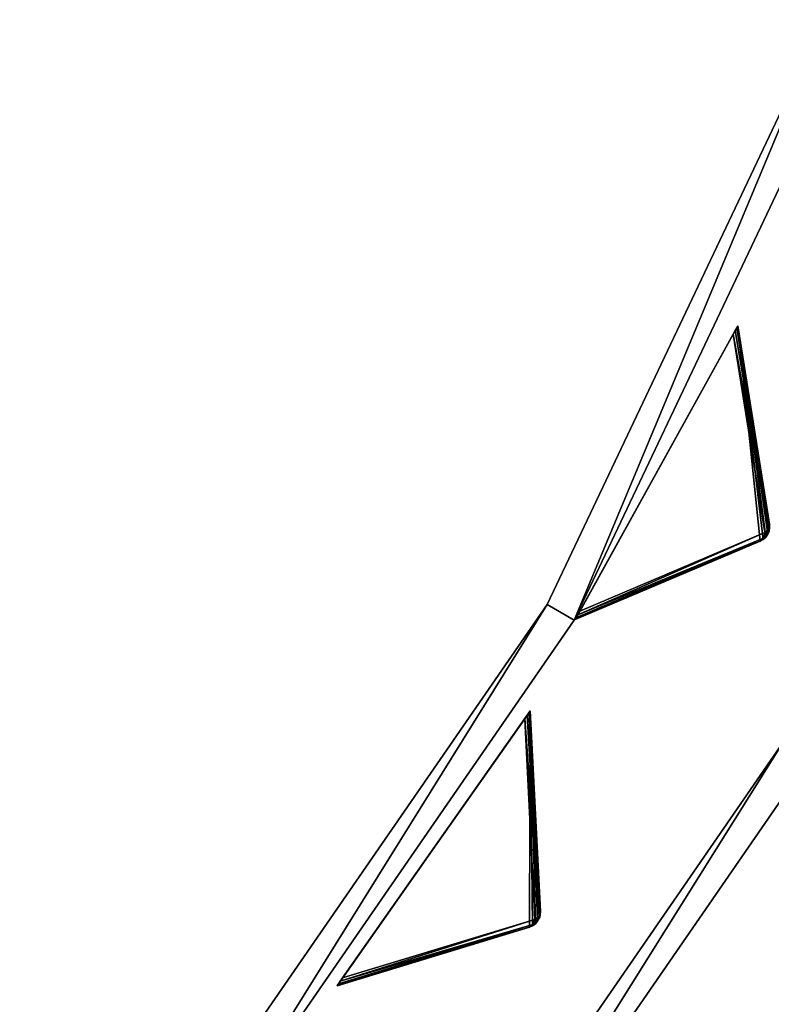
# Model space of a CAD drawing. Extents: x 1035 to 1594, y -280 to 280.
# Tile 154 of 256: x 1506 to 1555, y -156 to -93. Entities that reach past the tile are written whole.
import ezdxf

# ---------------------------------------------------------------- set-up
doc = ezdxf.new("R2010")
doc.units = 0
doc.header["$LTSCALE"] = 25.4
doc.layers.get('0').update_dxf_attribs({"color": 13, "linetype": 'CONTINUOUS'})

# ---------------------------------------------------------------- blocks, each defined once
blk = doc.blocks.new('GRUPUJ_3')
at = {"color": 254}
mesh = blk.add_polyface(dxfattribs=at)
corners = [(508.515, 158.223, 150), (498.097, 139.416, 0.616), (498.097, 139.416, 150), (498.117, 139.452, 0.357), (498.175, 139.558, 0.162), (498.27, 139.728, 0.041), (498.395, 139.954), (508.216, 157.685), (508.342, 157.911, 0.041), (508.436, 158.082, 0.162), (508.495, 158.187, 0.357), (508.515, 158.223, 0.616)]
mesh.append_faces([[corners[k] for k in face] for face in [(0, 1, 2), (10, 0, 11)]], dxfattribs={"vtx0": -1, "color": 254})
mesh.append_faces([[corners[k] for k in face] for face in [(1, 0, 3), (3, 0, 4), (4, 0, 5), (5, 0, 6), (6, 0, 7), (7, 0, 8), (8, 0, 9), (9, 0, 10)]], dxfattribs={"vtx0": -1, "vtx1": -1, "color": 254})
mesh = blk.add_polyface(dxfattribs=at)
corners = [(509.933, 144.444, 139.866), (508.515, 158.223, 150), (498.097, 139.416, 150), (510.126, 144.553, 139.717), (510.29, 144.7, 139.625), (510.417, 144.88, 139.594), (510.502, 145.084, 139.625), (510.54, 145.301, 139.717), (510.53, 145.522, 139.866)]
mesh.append_faces([[corners[k] for k in face] for face in [(0, 1, 2), (1, 7, 8)]], dxfattribs={"vtx0": -1, "color": 254})
mesh.append_faces([[corners[k] for k in face] for face in [(1, 0, 3), (1, 3, 4), (1, 4, 5), (1, 5, 6), (1, 6, 7)]], dxfattribs={"vtx0": -1, "vtx2": -1, "color": 254})
mesh = blk.add_polyface(dxfattribs=at)
corners = [(508.495, 158.187, 0.357), (510.475, 145.242, 10.41), (508.436, 158.082, 0.162)]
mesh.append_faces([[corners[k] for k in face] for face in [(0, 1, 2)]], dxfattribs={"color": 254})
mesh = blk.add_polyface(dxfattribs=at)
corners = [(508.515, 158.223, 0.616), (510.53, 145.522, 10.75), (508.495, 158.187, 0.357)]
mesh.append_faces([[corners[k] for k in face] for face in [(0, 1, 2)]], dxfattribs={"color": 254})
mesh = blk.add_polyface(dxfattribs=at)
corners = [(508.495, 158.187, 0.357), (510.53, 145.522, 10.75), (510.475, 145.242, 10.41)]
mesh.append_faces([[corners[k] for k in face] for face in [(0, 1, 2)]], dxfattribs={"color": 254})
mesh = blk.add_polyface(dxfattribs=at)
corners = [(508.515, 158.223, 0.616), (510.53, 145.522, 139.866), (510.53, 145.522, 10.75), (508.515, 158.223, 150)]
mesh.append_faces([[corners[k] for k in face] for face in [(0, 1, 2), (1, 0, 3)]], dxfattribs={"vtx0": -1, "color": 254})
mesh = blk.add_polyface(dxfattribs=at)
corners = [(508.216, 157.685), (510.232, 144.983, 10.134), (498.395, 139.954)]
mesh.append_faces([[corners[k] for k in face] for face in [(0, 1, 2)]], dxfattribs={"color": 254})
mesh = blk.add_polyface(dxfattribs=at)
corners = [(508.342, 157.911, 0.041), (510.475, 145.242, 10.41), (508.216, 157.685)]
mesh.append_faces([[corners[k] for k in face] for face in [(0, 1, 2)]], dxfattribs={"color": 254})
mesh = blk.add_polyface(dxfattribs=at)
corners = [(508.216, 157.685), (510.475, 145.242, 10.41), (510.232, 144.983, 10.134)]
mesh.append_faces([[corners[k] for k in face] for face in [(0, 1, 2)]], dxfattribs={"color": 254})
mesh = blk.add_polyface(dxfattribs=at)
corners = [(508.436, 158.082, 0.162), (510.475, 145.242, 10.41), (508.342, 157.911, 0.041)]
mesh.append_faces([[corners[k] for k in face] for face in [(0, 1, 2)]], dxfattribs={"color": 254})
mesh = blk.add_polyface(dxfattribs=at)
corners = [(510.232, 144.983, 10.134), (498.27, 139.728, 0.041), (498.395, 139.954)]
mesh.append_faces([[corners[k] for k in face] for face in [(0, 1, 2)]], dxfattribs={"color": 254})
mesh = blk.add_polyface(dxfattribs=at)
corners = [(510.232, 144.983, 10.134), (510.142, 144.64, 10.41), (498.27, 139.728, 0.041)]
mesh.append_faces([[corners[k] for k in face] for face in [(0, 1, 2)]], dxfattribs={"color": 254})
mesh = blk.add_polyface(dxfattribs=at)
corners = [(510.232, 144.983, 10.134), (510.282, 144.737, 10.507), (510.142, 144.64, 10.41)]
mesh.append_faces([[corners[k] for k in face] for face in [(0, 1, 2)]], dxfattribs={"color": 254})
mesh = blk.add_polyface(dxfattribs=at)
corners = [(510.475, 145.242, 10.41), (510.467, 145.071, 10.507), (510.232, 144.983, 10.134)]
mesh.append_faces([[corners[k] for k in face] for face in [(0, 1, 2)]], dxfattribs={"color": 254})
mesh = blk.add_polyface(dxfattribs=at)
corners = [(510.467, 145.071, 10.507), (510.398, 144.891, 10.541), (510.232, 144.983, 10.134)]
mesh.append_faces([[corners[k] for k in face] for face in [(0, 1, 2)]], dxfattribs={"color": 254})
mesh = blk.add_polyface(dxfattribs=at)
corners = [(510.232, 144.983, 10.134), (510.398, 144.891, 10.541), (510.282, 144.737, 10.507)]
mesh.append_faces([[corners[k] for k in face] for face in [(0, 1, 2)]], dxfattribs={"color": 254})
mesh = blk.add_polyface(dxfattribs=at)
corners = [(510.502, 145.084, 10.75), (510.29, 144.7, 10.75), (510.282, 144.737, 10.507)]
mesh.append_faces([[corners[k] for k in face] for face in [(0, 1, 2)]], dxfattribs={"color": 254})
mesh = blk.add_polyface(dxfattribs=at)
corners = [(510.502, 145.084, 10.75), (510.282, 144.737, 10.507), (510.398, 144.891, 10.541)]
mesh.append_faces([[corners[k] for k in face] for face in [(0, 1, 2)]], dxfattribs={"color": 254})
mesh = blk.add_polyface(dxfattribs=at)
corners = [(510.502, 145.084, 139.625), (510.29, 144.7, 10.75), (510.502, 145.084, 10.75)]
mesh.append_faces([[corners[k] for k in face] for face in [(0, 1, 2)]], dxfattribs={"color": 254})
mesh = blk.add_polyface(dxfattribs=at)
corners = [(510.502, 145.084, 139.625), (510.417, 144.88, 139.594), (510.29, 144.7, 10.75)]
mesh.append_faces([[corners[k] for k in face] for face in [(0, 1, 2)]], dxfattribs={"color": 254})
mesh = blk.add_polyface(dxfattribs=at)
corners = [(510.502, 145.084, 10.75), (510.398, 144.891, 10.541), (510.467, 145.071, 10.507)]
mesh.append_faces([[corners[k] for k in face] for face in [(0, 1, 2)]], dxfattribs={"color": 254})
mesh = blk.add_polyface(dxfattribs=at)
corners = [(510.475, 145.242, 10.41), (510.521, 145.157, 10.75), (510.467, 145.071, 10.507)]
mesh.append_faces([[corners[k] for k in face] for face in [(0, 1, 2)]], dxfattribs={"color": 254})
mesh = blk.add_polyface(dxfattribs=at)
corners = [(510.521, 145.157, 10.75), (510.502, 145.084, 10.75), (510.467, 145.071, 10.507)]
mesh.append_faces([[corners[k] for k in face] for face in [(0, 1, 2)]], dxfattribs={"color": 254})
mesh = blk.add_polyface(dxfattribs=at)
corners = [(510.53, 145.522, 10.75), (510.521, 145.157, 10.75), (510.475, 145.242, 10.41)]
mesh.append_faces([[corners[k] for k in face] for face in [(0, 1, 2)]], dxfattribs={"color": 254})
mesh = blk.add_polyface(dxfattribs=at)
corners = [(510.53, 145.522, 139.866), (510.502, 145.084, 10.75), (510.521, 145.157, 10.75)]
mesh.append_faces([[corners[k] for k in face] for face in [(0, 1, 2)]], dxfattribs={"color": 254})
mesh = blk.add_polyface(dxfattribs=at)
corners = [(510.53, 145.522, 139.866), (510.54, 145.301, 139.717), (510.502, 145.084, 10.75)]
mesh.append_faces([[corners[k] for k in face] for face in [(0, 1, 2)]], dxfattribs={"color": 254})
mesh = blk.add_polyface(dxfattribs=at)
corners = [(510.54, 145.301, 139.717), (510.502, 145.084, 139.625), (510.502, 145.084, 10.75)]
mesh.append_faces([[corners[k] for k in face] for face in [(0, 1, 2)]], dxfattribs={"color": 254})
mesh = blk.add_polyface(dxfattribs=at)
corners = [(510.53, 145.522, 139.866), (510.521, 145.157, 10.75), (510.53, 145.522, 10.75)]
mesh.append_faces([[corners[k] for k in face] for face in [(0, 1, 2)]], dxfattribs={"color": 254})
mesh = blk.add_polyface(dxfattribs=at)
corners = [(509.933, 144.444, 10.75), (498.097, 139.416, 0.616), (510.142, 144.64, 10.41)]
mesh.append_faces([[corners[k] for k in face] for face in [(0, 1, 2)]], dxfattribs={"color": 254})
mesh = blk.add_polyface(dxfattribs=at)
corners = [(510.142, 144.64, 10.41), (498.097, 139.416, 0.616), (498.117, 139.452, 0.357)]
mesh.append_faces([[corners[k] for k in face] for face in [(0, 1, 2)]], dxfattribs={"color": 254})
mesh = blk.add_polyface(dxfattribs=at)
corners = [(509.933, 144.444, 10.75), (498.097, 139.416, 150), (498.097, 139.416, 0.616), (509.933, 144.444, 139.866)]
mesh.append_faces([[corners[k] for k in face] for face in [(0, 1, 2), (1, 0, 3)]], dxfattribs={"vtx0": -1, "color": 254})
mesh = blk.add_polyface(dxfattribs=at)
corners = [(510.142, 144.64, 10.41), (498.117, 139.452, 0.357), (498.175, 139.558, 0.162)]
mesh.append_faces([[corners[k] for k in face] for face in [(0, 1, 2)]], dxfattribs={"color": 254})
mesh = blk.add_polyface(dxfattribs=at)
corners = [(510.142, 144.64, 10.41), (498.175, 139.558, 0.162), (498.27, 139.728, 0.041)]
mesh.append_faces([[corners[k] for k in face] for face in [(0, 1, 2)]], dxfattribs={"color": 254})
mesh = blk.add_polyface(dxfattribs=at)
corners = [(509.933, 144.444, 10.75), (510.282, 144.737, 10.507), (510.238, 144.646, 10.75)]
mesh.append_faces([[corners[k] for k in face] for face in [(0, 1, 2)]], dxfattribs={"color": 254})
mesh = blk.add_polyface(dxfattribs=at)
corners = [(509.933, 144.444, 10.75), (510.142, 144.64, 10.41), (510.282, 144.737, 10.507)]
mesh.append_faces([[corners[k] for k in face] for face in [(0, 1, 2)]], dxfattribs={"color": 254})
mesh = blk.add_polyface(dxfattribs=at)
corners = [(510.126, 144.553, 139.717), (509.933, 144.444, 10.75), (510.238, 144.646, 10.75)]
mesh.append_faces([[corners[k] for k in face] for face in [(0, 1, 2)]], dxfattribs={"color": 254})
mesh = blk.add_polyface(dxfattribs=at)
corners = [(509.933, 144.444, 139.866), (509.933, 144.444, 10.75), (510.126, 144.553, 139.717)]
mesh.append_faces([[corners[k] for k in face] for face in [(0, 1, 2)]], dxfattribs={"color": 254})
mesh = blk.add_polyface(dxfattribs=at)
corners = [(510.126, 144.553, 139.717), (510.238, 144.646, 10.75), (510.29, 144.7, 139.625)]
mesh.append_faces([[corners[k] for k in face] for face in [(0, 1, 2)]], dxfattribs={"color": 254})
mesh = blk.add_polyface(dxfattribs=at)
corners = [(510.282, 144.737, 10.507), (510.29, 144.7, 10.75), (510.238, 144.646, 10.75)]
mesh.append_faces([[corners[k] for k in face] for face in [(0, 1, 2)]], dxfattribs={"color": 254})
mesh = blk.add_polyface(dxfattribs=at)
corners = [(510.29, 144.7, 139.625), (510.238, 144.646, 10.75), (510.29, 144.7, 10.75)]
mesh.append_faces([[corners[k] for k in face] for face in [(0, 1, 2)]], dxfattribs={"color": 254})
mesh = blk.add_polyface(dxfattribs=at)
corners = [(510.417, 144.88, 139.594), (510.29, 144.7, 139.625), (510.29, 144.7, 10.75)]
mesh.append_faces([[corners[k] for k in face] for face in [(0, 1, 2)]], dxfattribs={"color": 254})
mesh = blk.add_polyface(dxfattribs=at)
corners = [(495.166, 119.73, 139.866), (495.219, 133.582, 150), (482.861, 115.988, 150), (495.368, 119.817, 139.717), (495.547, 119.947, 139.625), (495.693, 120.112, 139.594), (495.799, 120.306, 139.625), (495.86, 120.517, 139.717), (495.873, 120.738, 139.866)]
mesh.append_faces([[corners[k] for k in face] for face in [(0, 1, 2), (1, 7, 8)]], dxfattribs={"vtx0": -1, "color": 254})
mesh.append_faces([[corners[k] for k in face] for face in [(1, 0, 3), (1, 3, 4), (1, 4, 5), (1, 5, 6), (1, 6, 7)]], dxfattribs={"vtx0": -1, "vtx2": -1, "color": 254})
mesh = blk.add_polyface(dxfattribs=at)
corners = [(495.219, 133.582, 150), (482.861, 115.988, 0.616), (482.861, 115.988, 150), (482.885, 116.022, 0.357), (482.954, 116.121, 0.162), (483.066, 116.28, 0.041), (483.215, 116.492), (494.865, 133.078), (495.014, 133.29, 0.041), (495.126, 133.449, 0.162), (495.196, 133.548, 0.357), (495.219, 133.582, 0.616)]
mesh.append_faces([[corners[k] for k in face] for face in [(0, 1, 2), (10, 0, 11)]], dxfattribs={"vtx0": -1, "color": 254})
mesh.append_faces([[corners[k] for k in face] for face in [(1, 0, 3), (3, 0, 4), (4, 0, 5), (5, 0, 6), (6, 0, 7), (7, 0, 8), (8, 0, 9), (9, 0, 10)]], dxfattribs={"vtx0": -1, "vtx1": -1, "color": 254})
mesh = blk.add_polyface(dxfattribs=at)
corners = [(495.219, 133.582, 0.616), (495.873, 120.738, 10.75), (495.196, 133.548, 0.357)]
mesh.append_faces([[corners[k] for k in face] for face in [(0, 1, 2)]], dxfattribs={"color": 254})
mesh = blk.add_polyface(dxfattribs=at)
corners = [(495.219, 133.582, 0.616), (495.873, 120.738, 139.866), (495.873, 120.738, 10.75), (495.219, 133.582, 150)]
mesh.append_faces([[corners[k] for k in face] for face in [(0, 1, 2), (1, 0, 3)]], dxfattribs={"vtx0": -1, "color": 254})
mesh = blk.add_polyface(dxfattribs=at)
corners = [(494.865, 133.078), (495.519, 120.234, 10.134), (483.215, 116.492)]
mesh.append_faces([[corners[k] for k in face] for face in [(0, 1, 2)]], dxfattribs={"color": 254})
mesh = blk.add_polyface(dxfattribs=at)
corners = [(495.014, 133.29, 0.041), (495.788, 120.465, 10.41), (494.865, 133.078)]
mesh.append_faces([[corners[k] for k in face] for face in [(0, 1, 2)]], dxfattribs={"color": 254})
mesh = blk.add_polyface(dxfattribs=at)
corners = [(494.865, 133.078), (495.788, 120.465, 10.41), (495.519, 120.234, 10.134)]
mesh.append_faces([[corners[k] for k in face] for face in [(0, 1, 2)]], dxfattribs={"color": 254})
mesh = blk.add_polyface(dxfattribs=at)
corners = [(495.126, 133.449, 0.162), (495.788, 120.465, 10.41), (495.014, 133.29, 0.041)]
mesh.append_faces([[corners[k] for k in face] for face in [(0, 1, 2)]], dxfattribs={"color": 254})
mesh = blk.add_polyface(dxfattribs=at)
corners = [(495.196, 133.548, 0.357), (495.788, 120.465, 10.41), (495.126, 133.449, 0.162)]
mesh.append_faces([[corners[k] for k in face] for face in [(0, 1, 2)]], dxfattribs={"color": 254})
mesh = blk.add_polyface(dxfattribs=at)
corners = [(495.196, 133.548, 0.357), (495.873, 120.738, 10.75), (495.788, 120.465, 10.41)]
mesh.append_faces([[corners[k] for k in face] for face in [(0, 1, 2)]], dxfattribs={"color": 254})
mesh = blk.add_polyface(dxfattribs=at)
corners = [(495.788, 120.465, 10.41), (495.763, 120.297, 10.507), (495.519, 120.234, 10.134)]
mesh.append_faces([[corners[k] for k in face] for face in [(0, 1, 2)]], dxfattribs={"color": 254})
mesh = blk.add_polyface(dxfattribs=at)
corners = [(495.788, 120.465, 10.41), (495.825, 120.376, 10.75), (495.763, 120.297, 10.507)]
mesh.append_faces([[corners[k] for k in face] for face in [(0, 1, 2)]], dxfattribs={"color": 254})
mesh = blk.add_polyface(dxfattribs=at)
corners = [(495.825, 120.376, 10.75), (495.799, 120.306, 10.75), (495.763, 120.297, 10.507)]
mesh.append_faces([[corners[k] for k in face] for face in [(0, 1, 2)]], dxfattribs={"color": 254})
mesh = blk.add_polyface(dxfattribs=at)
corners = [(495.873, 120.738, 10.75), (495.825, 120.376, 10.75), (495.788, 120.465, 10.41)]
mesh.append_faces([[corners[k] for k in face] for face in [(0, 1, 2)]], dxfattribs={"color": 254})
mesh = blk.add_polyface(dxfattribs=at)
corners = [(495.873, 120.738, 139.866), (495.799, 120.306, 10.75), (495.825, 120.376, 10.75)]
mesh.append_faces([[corners[k] for k in face] for face in [(0, 1, 2)]], dxfattribs={"color": 254})
mesh = blk.add_polyface(dxfattribs=at)
corners = [(495.873, 120.738, 139.866), (495.86, 120.517, 139.717), (495.799, 120.306, 10.75)]
mesh.append_faces([[corners[k] for k in face] for face in [(0, 1, 2)]], dxfattribs={"color": 254})
mesh = blk.add_polyface(dxfattribs=at)
corners = [(495.86, 120.517, 139.717), (495.799, 120.306, 139.625), (495.799, 120.306, 10.75)]
mesh.append_faces([[corners[k] for k in face] for face in [(0, 1, 2)]], dxfattribs={"color": 254})
mesh = blk.add_polyface(dxfattribs=at)
corners = [(495.873, 120.738, 139.866), (495.825, 120.376, 10.75), (495.873, 120.738, 10.75)]
mesh.append_faces([[corners[k] for k in face] for face in [(0, 1, 2)]], dxfattribs={"color": 254})
mesh = blk.add_polyface(dxfattribs=at)
corners = [(495.166, 119.73, 10.75), (482.861, 115.988, 0.616), (495.393, 119.902, 10.41)]
mesh.append_faces([[corners[k] for k in face] for face in [(0, 1, 2)]], dxfattribs={"color": 254})
mesh = blk.add_polyface(dxfattribs=at)
corners = [(495.393, 119.902, 10.41), (482.861, 115.988, 0.616), (482.885, 116.022, 0.357)]
mesh.append_faces([[corners[k] for k in face] for face in [(0, 1, 2)]], dxfattribs={"color": 254})
mesh = blk.add_polyface(dxfattribs=at)
corners = [(495.166, 119.73, 10.75), (482.861, 115.988, 150), (482.861, 115.988, 0.616), (495.166, 119.73, 139.866)]
mesh.append_faces([[corners[k] for k in face] for face in [(0, 1, 2), (1, 0, 3)]], dxfattribs={"vtx0": -1, "color": 254})
mesh = blk.add_polyface(dxfattribs=at)
corners = [(495.393, 119.902, 10.41), (482.885, 116.022, 0.357), (482.954, 116.121, 0.162)]
mesh.append_faces([[corners[k] for k in face] for face in [(0, 1, 2)]], dxfattribs={"color": 254})
mesh = blk.add_polyface(dxfattribs=at)
corners = [(495.393, 119.902, 10.41), (482.954, 116.121, 0.162), (483.066, 116.28, 0.041)]
mesh.append_faces([[corners[k] for k in face] for face in [(0, 1, 2)]], dxfattribs={"color": 254})
mesh = blk.add_polyface(dxfattribs=at)
corners = [(495.393, 119.902, 10.41), (483.066, 116.28, 0.041), (495.519, 120.234, 10.134)]
mesh.append_faces([[corners[k] for k in face] for face in [(0, 1, 2)]], dxfattribs={"color": 254})
mesh = blk.add_polyface(dxfattribs=at)
corners = [(495.519, 120.234, 10.134), (483.066, 116.28, 0.041), (483.215, 116.492)]
mesh.append_faces([[corners[k] for k in face] for face in [(0, 1, 2)]], dxfattribs={"color": 254})
mesh = blk.add_polyface(dxfattribs=at)
corners = [(495.166, 119.73, 10.75), (495.393, 119.902, 10.41), (495.543, 119.984, 10.507)]
mesh.append_faces([[corners[k] for k in face] for face in [(0, 1, 2)]], dxfattribs={"color": 254})
mesh = blk.add_polyface(dxfattribs=at)
corners = [(495.166, 119.73, 10.75), (495.543, 119.984, 10.507), (495.49, 119.898, 10.75)]
mesh.append_faces([[corners[k] for k in face] for face in [(0, 1, 2)]], dxfattribs={"color": 254})
mesh = blk.add_polyface(dxfattribs=at)
corners = [(495.368, 119.817, 139.717), (495.166, 119.73, 10.75), (495.49, 119.898, 10.75)]
mesh.append_faces([[corners[k] for k in face] for face in [(0, 1, 2)]], dxfattribs={"color": 254})
mesh = blk.add_polyface(dxfattribs=at)
corners = [(495.166, 119.73, 139.866), (495.166, 119.73, 10.75), (495.368, 119.817, 139.717)]
mesh.append_faces([[corners[k] for k in face] for face in [(0, 1, 2)]], dxfattribs={"color": 254})
mesh = blk.add_polyface(dxfattribs=at)
corners = [(495.368, 119.817, 139.717), (495.49, 119.898, 10.75), (495.547, 119.947, 139.625)]
mesh.append_faces([[corners[k] for k in face] for face in [(0, 1, 2)]], dxfattribs={"color": 254})
mesh = blk.add_polyface(dxfattribs=at)
corners = [(495.519, 120.234, 10.134), (495.543, 119.984, 10.507), (495.393, 119.902, 10.41)]
mesh.append_faces([[corners[k] for k in face] for face in [(0, 1, 2)]], dxfattribs={"color": 254})
mesh = blk.add_polyface(dxfattribs=at)
corners = [(495.49, 119.898, 10.75), (495.543, 119.984, 10.507), (495.547, 119.947, 10.75)]
mesh.append_faces([[corners[k] for k in face] for face in [(0, 1, 2)]], dxfattribs={"color": 254})
mesh = blk.add_polyface(dxfattribs=at)
corners = [(495.547, 119.947, 139.625), (495.49, 119.898, 10.75), (495.547, 119.947, 10.75)]
mesh.append_faces([[corners[k] for k in face] for face in [(0, 1, 2)]], dxfattribs={"color": 254})
mesh = blk.add_polyface(dxfattribs=at)
corners = [(495.763, 120.297, 10.507), (495.675, 120.125, 10.541), (495.519, 120.234, 10.134)]
mesh.append_faces([[corners[k] for k in face] for face in [(0, 1, 2)]], dxfattribs={"color": 254})
mesh = blk.add_polyface(dxfattribs=at)
corners = [(495.519, 120.234, 10.134), (495.675, 120.125, 10.541), (495.543, 119.984, 10.507)]
mesh.append_faces([[corners[k] for k in face] for face in [(0, 1, 2)]], dxfattribs={"color": 254})
mesh = blk.add_polyface(dxfattribs=at)
corners = [(495.799, 120.306, 10.75), (495.543, 119.984, 10.507), (495.675, 120.125, 10.541)]
mesh.append_faces([[corners[k] for k in face] for face in [(0, 1, 2)]], dxfattribs={"color": 254})
mesh = blk.add_polyface(dxfattribs=at)
corners = [(495.799, 120.306, 10.75), (495.547, 119.947, 10.75), (495.543, 119.984, 10.507)]
mesh.append_faces([[corners[k] for k in face] for face in [(0, 1, 2)]], dxfattribs={"color": 254})
mesh = blk.add_polyface(dxfattribs=at)
corners = [(495.799, 120.306, 139.625), (495.693, 120.112, 139.594), (495.547, 119.947, 10.75)]
mesh.append_faces([[corners[k] for k in face] for face in [(0, 1, 2)]], dxfattribs={"color": 254})
mesh = blk.add_polyface(dxfattribs=at)
corners = [(495.799, 120.306, 139.625), (495.547, 119.947, 10.75), (495.799, 120.306, 10.75)]
mesh.append_faces([[corners[k] for k in face] for face in [(0, 1, 2)]], dxfattribs={"color": 254})
mesh = blk.add_polyface(dxfattribs=at)
corners = [(495.693, 120.112, 139.594), (495.547, 119.947, 139.625), (495.547, 119.947, 10.75)]
mesh.append_faces([[corners[k] for k in face] for face in [(0, 1, 2)]], dxfattribs={"color": 254})
mesh = blk.add_polyface(dxfattribs=at)
corners = [(495.799, 120.306, 10.75), (495.675, 120.125, 10.541), (495.763, 120.297, 10.507)]
mesh.append_faces([[corners[k] for k in face] for face in [(0, 1, 2)]], dxfattribs={"color": 254})
blk = doc.blocks.new('CRISTAL-M-7628-7627_STL_1')
at = {"color": 0}
blk.add_blockref('GRUPUJ_3', (14.455, -270.63, 250.002), dxfattribs=at)
at = {"color": 250}
mesh = blk.add_polyface(dxfattribs=at)
corners = [(5.38, -11.274, 430.002), (7.378, -11.194, 430.002), (7.194, 33.75, 430.002), (10.811, -56.007, 430.002), (12.771, -55.607, 430.002), (23.348, -99.289, 430.002), (25.218, -98.58, 430.002), (42.665, -140, 430.002), (44.397, -139, 430.002), (68.263, -177.085, 430.002), (69.812, -175.82, 430.002), (99.478, -209.583, 430.002), (100.804, -208.086, 430.002), (135.502, -236.653, 430.002), (136.571, -234.963, 430.002), (175.402, -257.594, 430.002), (176.186, -255.754, 430.002), (218.144, -271.864, 430.002), (218.623, -269.922, 430.002), (262.622, -279.092, 430.002), (262.783, -277.099, 430.002), (285.152, -280, 430.002), (285.152, -278, 430.002), (307.683, -279.092, 430.002), (307.522, -277.099, 430.002), (351.682, -269.922, 430.002), (352.161, -271.864, 430.002), (394.119, -255.754, 430.002), (394.903, -257.594, 430.002), (433.734, -234.963, 430.002), (434.803, -236.653, 430.002), (469.501, -208.086, 430.002), (470.827, -209.583, 430.002), (500.493, -175.82, 430.002), (502.042, -177.085, 430.002), (525.908, -139, 430.002), (527.64, -140, 430.002), (545.087, -98.58, 430.002), (546.957, -99.289, 430.002), (557.534, -55.607, 430.002), (559.494, -56.007, 430.002), (562.927, -11.194, 430.002), (564.925, -11.274, 430.002), (563.111, 33.75, 430.002), (9.179, 33.509, 430.002), (16.207, 77.901, 430.002), (18.128, 77.344, 430.002), (32.186, 120.034, 430.002), (33.993, 119.177, 430.002), (54.717, 159.058, 430.002), (56.363, 157.922, 430.002), (83.216, 193.963, 430.002), (84.658, 192.577, 430.002), (116.945, 223.844, 430.002), (118.146, 222.245, 430.002), (155.03, 247.928, 430.002), (155.959, 246.157, 430.002), (196.485, 265.59, 430.002), (197.119, 263.693, 430.002), (240.237, 276.374, 430.002), (240.558, 274.4, 430.002), (285.152, 280, 430.002), (285.152, 278, 430.002), (329.747, 274.4, 430.002), (330.068, 276.374, 430.002), (373.186, 263.693, 430.002), (373.819, 265.59, 430.002), (414.345, 246.157, 430.002), (415.275, 247.928, 430.002), (452.159, 222.245, 430.002), (453.36, 223.844, 430.002), (485.647, 192.577, 430.002), (487.089, 193.963, 430.002), (513.942, 157.922, 430.002), (515.588, 159.058, 430.002), (536.312, 119.177, 430.002), (538.119, 120.034, 430.002), (552.177, 77.344, 430.002), (554.098, 77.901, 430.002), (561.126, 33.509, 430.002)]
mesh.append_faces([[corners[k] for k in face] for face in [(0, 1, 2), (1, 3, 4), (4, 5, 6), (6, 7, 8), (8, 9, 10), (10, 11, 12), (12, 13, 14), (14, 15, 16), (16, 17, 18), (18, 19, 20), (20, 21, 22), (22, 23, 24), (24, 23, 25), (25, 26, 27), (27, 28, 29), (29, 30, 31), (31, 32, 33), (33, 34, 35), (35, 36, 37), (37, 38, 39), (39, 40, 41), (2, 44, 45), (44, 2, 1), (45, 46, 47), (47, 48, 49), (49, 50, 51), (51, 52, 53), (53, 54, 55), (55, 56, 57), (57, 58, 59), (59, 60, 61), (61, 63, 64), (64, 65, 66), (66, 67, 68), (68, 69, 70), (70, 71, 72), (72, 73, 74), (74, 75, 76), (76, 77, 78), (78, 79, 43)]], dxfattribs={"vtx0": -1, "vtx1": -1, "color": 250})
mesh.append_faces([[corners[k] for k in face] for face in [(1, 0, 3), (4, 3, 5), (6, 5, 7), (8, 7, 9), (10, 9, 11), (12, 11, 13), (14, 13, 15), (16, 15, 17), (18, 17, 19), (20, 19, 21), (22, 21, 23), (25, 23, 26), (27, 26, 28), (29, 28, 30), (31, 30, 32), (33, 32, 34), (35, 34, 36), (37, 36, 38), (39, 38, 40), (41, 40, 42), (41, 42, 43), (45, 44, 46), (47, 46, 48), (49, 48, 50), (51, 50, 52), (53, 52, 54), (55, 54, 56), (57, 56, 58), (59, 58, 60), (61, 60, 62), (61, 62, 63), (64, 63, 65), (66, 65, 67), (68, 67, 69), (70, 69, 71), (72, 71, 73), (74, 73, 75), (76, 75, 77), (78, 77, 79), (43, 79, 41)]], dxfattribs={"vtx0": -1, "vtx2": -1, "color": 250})
mesh = blk.add_polyface(dxfattribs=at)
corners = [(7.194, 33.75, 410.002), (9.179, 33.509, 410.002), (7.378, -11.194, 410.002), (16.207, 77.901, 410.002), (18.128, 77.344, 410.002), (32.186, 120.034, 410.002), (33.993, 119.177, 410.002), (54.717, 159.058, 410.002), (56.363, 157.922, 410.002), (83.216, 193.963, 410.002), (84.658, 192.577, 410.002), (116.945, 223.844, 410.002), (118.146, 222.245, 410.002), (155.03, 247.928, 410.002), (155.959, 246.157, 410.002), (196.485, 265.59, 410.002), (197.119, 263.693, 410.002), (240.237, 276.374, 410.002), (240.558, 274.4, 410.002), (285.152, 280, 410.002), (285.152, 278, 410.002), (330.068, 276.374, 410.002), (329.747, 274.4, 410.002), (373.186, 263.693, 410.002), (373.819, 265.59, 410.002), (414.345, 246.157, 410.002), (415.275, 247.928, 410.002), (452.159, 222.245, 410.002), (453.36, 223.844, 410.002), (485.647, 192.577, 410.002), (487.089, 193.963, 410.002), (513.942, 157.922, 410.002), (515.588, 159.058, 410.002), (536.312, 119.177, 410.002), (538.119, 120.034, 410.002), (552.177, 77.344, 410.002), (554.098, 77.901, 410.002), (561.126, 33.509, 410.002), (563.111, 33.75, 410.002), (562.927, -11.194, 410.002), (5.38, -11.274, 410.002), (10.811, -56.007, 410.002), (12.771, -55.607, 410.002), (23.348, -99.289, 410.002), (25.218, -98.58, 410.002), (42.665, -140, 410.002), (44.397, -139, 410.002), (68.263, -177.085, 410.002), (69.812, -175.82, 410.002), (99.478, -209.583, 410.002), (100.804, -208.086, 410.002), (135.502, -236.653, 410.002), (136.571, -234.963, 410.002), (175.402, -257.594, 410.002), (176.186, -255.754, 410.002), (218.144, -271.864, 410.002), (218.623, -269.922, 410.002), (262.622, -279.092, 410.002), (262.783, -277.099, 410.002), (285.152, -280, 410.002), (285.152, -278, 410.002), (307.522, -277.099, 410.002), (307.683, -279.092, 410.002), (351.682, -269.922, 410.002), (352.161, -271.864, 410.002), (394.119, -255.754, 410.002), (394.903, -257.594, 410.002), (433.734, -234.963, 410.002), (434.803, -236.653, 410.002), (469.501, -208.086, 410.002), (470.827, -209.583, 410.002), (500.493, -175.82, 410.002), (502.042, -177.085, 410.002), (525.908, -139, 410.002), (527.64, -140, 410.002), (545.087, -98.58, 410.002), (546.957, -99.289, 410.002), (557.534, -55.607, 410.002), (559.494, -56.007, 410.002), (564.925, -11.274, 410.002)]
mesh.append_faces([[corners[k] for k in face] for face in [(1, 3, 4), (4, 5, 6), (6, 7, 8), (8, 9, 10), (10, 11, 12), (12, 13, 14), (14, 15, 16), (16, 17, 18), (18, 19, 20), (20, 21, 22), (22, 21, 23), (23, 24, 25), (25, 26, 27), (27, 28, 29), (29, 30, 31), (31, 32, 33), (33, 34, 35), (35, 36, 37), (37, 38, 39), (40, 2, 41), (41, 42, 43), (43, 44, 45), (45, 46, 47), (47, 48, 49), (49, 50, 51), (51, 52, 53), (53, 54, 55), (55, 56, 57), (57, 58, 59), (59, 61, 62), (62, 63, 64), (64, 65, 66), (66, 67, 68), (68, 69, 70), (70, 71, 72), (72, 73, 74), (74, 75, 76), (76, 77, 78), (78, 39, 79), (79, 39, 38)]], dxfattribs={"vtx0": -1, "vtx1": -1, "color": 250})
mesh.append_faces([[corners[k] for k in face] for face in [(0, 1, 2), (1, 0, 3), (4, 3, 5), (6, 5, 7), (8, 7, 9), (10, 9, 11), (12, 11, 13), (14, 13, 15), (16, 15, 17), (18, 17, 19), (20, 19, 21), (23, 21, 24), (25, 24, 26), (27, 26, 28), (29, 28, 30), (31, 30, 32), (33, 32, 34), (35, 34, 36), (37, 36, 38), (2, 40, 0), (41, 2, 42), (43, 42, 44), (45, 44, 46), (47, 46, 48), (49, 48, 50), (51, 50, 52), (53, 52, 54), (55, 54, 56), (57, 56, 58), (59, 58, 60), (59, 60, 61), (62, 61, 63), (64, 63, 65), (66, 65, 67), (68, 67, 69), (70, 69, 71), (72, 71, 73), (74, 73, 75), (76, 75, 77), (78, 77, 39)]], dxfattribs={"vtx0": -1, "vtx2": -1, "color": 250})
mesh = blk.add_polyface(dxfattribs=at)
corners = [(22.865, -10.57, 417.002), (24.864, -10.489, 417.002), (24.566, 31.641, 417.002), (27.957, -52.507, 417.002), (29.917, -52.107, 417.002), (39.711, -93.084, 417.002), (41.581, -92.375, 417.002), (57.821, -131.25, 417.002), (59.553, -130.25, 417.002), (81.819, -166.017, 417.002), (83.368, -164.752, 417.002), (111.083, -196.484, 417.002), (112.409, -194.987, 417.002), (144.855, -221.862, 417.002), (145.924, -220.172, 417.002), (182.261, -241.495, 417.002), (183.045, -239.655, 417.002), (222.332, -254.872, 417.002), (222.811, -252.93, 417.002), (264.03, -261.649, 417.002), (264.191, -259.655, 417.002), (285.152, -262.5, 417.002), (285.152, -260.5, 417.002), (306.275, -261.649, 417.002), (306.114, -259.655, 417.002), (347.494, -252.93, 417.002), (347.973, -254.872, 417.002), (387.26, -239.655, 417.002), (388.044, -241.495, 417.002), (424.381, -220.172, 417.002), (425.45, -221.862, 417.002), (457.896, -194.987, 417.002), (459.222, -196.484, 417.002), (486.937, -164.752, 417.002), (488.486, -166.017, 417.002), (510.752, -130.25, 417.002), (512.484, -131.25, 417.002), (528.724, -92.375, 417.002), (530.594, -93.084, 417.002), (540.388, -52.107, 417.002), (542.348, -52.507, 417.002), (545.441, -10.489, 417.002), (547.44, -10.57, 417.002), (545.739, 31.641, 417.002), (26.552, 31.4, 417.002), (33.016, 73.032, 417.002), (34.937, 72.476, 417.002), (47.997, 112.532, 417.002), (49.804, 111.674, 417.002), (69.119, 149.117, 417.002), (70.765, 147.981, 417.002), (95.837, 181.84, 417.002), (97.279, 180.455, 417.002), (127.458, 209.854, 417.002), (128.659, 208.255, 417.002), (163.163, 232.432, 417.002), (164.092, 230.661, 417.002), (202.027, 248.991, 417.002), (202.66, 247.094, 417.002), (243.044, 259.101, 417.002), (243.365, 257.127, 417.002), (285.152, 262.5, 417.002), (285.152, 260.5, 417.002), (326.94, 257.127, 417.002), (327.26, 259.101, 417.002), (367.644, 247.094, 417.002), (368.278, 248.991, 417.002), (406.213, 230.661, 417.002), (407.142, 232.432, 417.002), (441.646, 208.255, 417.002), (442.847, 209.854, 417.002), (473.026, 180.455, 417.002), (474.468, 181.84, 417.002), (499.54, 147.981, 417.002), (501.186, 149.117, 417.002), (520.501, 111.674, 417.002), (522.308, 112.532, 417.002), (535.367, 72.476, 417.002), (537.288, 73.032, 417.002), (543.753, 31.4, 417.002)]
mesh.append_faces([[corners[k] for k in face] for face in [(0, 1, 2), (1, 3, 4), (4, 5, 6), (6, 7, 8), (8, 9, 10), (10, 11, 12), (12, 13, 14), (14, 15, 16), (16, 17, 18), (18, 19, 20), (20, 21, 22), (22, 23, 24), (24, 23, 25), (25, 26, 27), (27, 28, 29), (29, 30, 31), (31, 32, 33), (33, 34, 35), (35, 36, 37), (37, 38, 39), (39, 40, 41), (2, 44, 45), (44, 2, 1), (45, 46, 47), (47, 48, 49), (49, 50, 51), (51, 52, 53), (53, 54, 55), (55, 56, 57), (57, 58, 59), (59, 60, 61), (61, 63, 64), (64, 65, 66), (66, 67, 68), (68, 69, 70), (70, 71, 72), (72, 73, 74), (74, 75, 76), (76, 77, 78), (78, 79, 43)]], dxfattribs={"vtx0": -1, "vtx1": -1, "color": 250})
mesh.append_faces([[corners[k] for k in face] for face in [(1, 0, 3), (4, 3, 5), (6, 5, 7), (8, 7, 9), (10, 9, 11), (12, 11, 13), (14, 13, 15), (16, 15, 17), (18, 17, 19), (20, 19, 21), (22, 21, 23), (25, 23, 26), (27, 26, 28), (29, 28, 30), (31, 30, 32), (33, 32, 34), (35, 34, 36), (37, 36, 38), (39, 38, 40), (41, 40, 42), (41, 42, 43), (45, 44, 46), (47, 46, 48), (49, 48, 50), (51, 50, 52), (53, 52, 54), (55, 54, 56), (57, 56, 58), (59, 58, 60), (61, 60, 62), (61, 62, 63), (64, 63, 65), (66, 65, 67), (68, 67, 69), (70, 69, 71), (72, 71, 73), (74, 73, 75), (76, 75, 77), (78, 77, 79), (43, 79, 41)]], dxfattribs={"vtx0": -1, "vtx2": -1, "color": 250})
mesh = blk.add_polyface(dxfattribs=at)
corners = [(24.566, 31.641, 410.002), (26.552, 31.4, 410.002), (24.864, -10.489, 410.002), (33.016, 73.032, 410.002), (34.937, 72.476, 410.002), (47.997, 112.532, 410.002), (49.804, 111.674, 410.002), (69.119, 149.117, 410.002), (70.765, 147.981, 410.002), (95.837, 181.84, 410.002), (97.279, 180.455, 410.002), (127.458, 209.854, 410.002), (128.659, 208.255, 410.002), (163.163, 232.432, 410.002), (164.092, 230.661, 410.002), (202.027, 248.991, 410.002), (202.66, 247.094, 410.002), (243.044, 259.101, 410.002), (243.365, 257.127, 410.002), (285.152, 262.5, 410.002), (285.152, 260.5, 410.002), (327.26, 259.101, 410.002), (326.94, 257.127, 410.002), (367.644, 247.094, 410.002), (368.278, 248.991, 410.002), (406.213, 230.661, 410.002), (407.142, 232.432, 410.002), (441.646, 208.255, 410.002), (442.847, 209.854, 410.002), (473.026, 180.455, 410.002), (474.468, 181.84, 410.002), (499.54, 147.981, 410.002), (501.186, 149.117, 410.002), (520.501, 111.674, 410.002), (522.308, 112.532, 410.002), (535.367, 72.476, 410.002), (537.288, 73.032, 410.002), (543.753, 31.4, 410.002), (545.739, 31.641, 410.002), (545.441, -10.489, 410.002), (22.865, -10.57, 410.002), (27.957, -52.507, 410.002), (29.917, -52.107, 410.002), (39.711, -93.084, 410.002), (41.581, -92.375, 410.002), (57.821, -131.25, 410.002), (59.553, -130.25, 410.002), (81.819, -166.017, 410.002), (83.368, -164.752, 410.002), (111.083, -196.484, 410.002), (112.409, -194.987, 410.002), (144.855, -221.862, 410.002), (145.924, -220.172, 410.002), (182.261, -241.495, 410.002), (183.045, -239.655, 410.002), (222.332, -254.872, 410.002), (222.811, -252.93, 410.002), (264.03, -261.649, 410.002), (264.191, -259.655, 410.002), (285.152, -262.5, 410.002), (285.152, -260.5, 410.002), (306.114, -259.655, 410.002), (306.275, -261.649, 410.002), (347.494, -252.93, 410.002), (347.973, -254.872, 410.002), (387.26, -239.655, 410.002), (388.044, -241.495, 410.002), (424.381, -220.172, 410.002), (425.45, -221.862, 410.002), (457.896, -194.987, 410.002), (459.222, -196.484, 410.002), (486.937, -164.752, 410.002), (488.486, -166.017, 410.002), (510.752, -130.25, 410.002), (512.484, -131.25, 410.002), (528.724, -92.375, 410.002), (530.594, -93.084, 410.002), (540.388, -52.107, 410.002), (542.348, -52.507, 410.002), (547.44, -10.57, 410.002)]
mesh.append_faces([[corners[k] for k in face] for face in [(1, 3, 4), (4, 5, 6), (6, 7, 8), (8, 9, 10), (10, 11, 12), (12, 13, 14), (14, 15, 16), (16, 17, 18), (18, 19, 20), (20, 21, 22), (22, 21, 23), (23, 24, 25), (25, 26, 27), (27, 28, 29), (29, 30, 31), (31, 32, 33), (33, 34, 35), (35, 36, 37), (37, 38, 39), (40, 2, 41), (41, 42, 43), (43, 44, 45), (45, 46, 47), (47, 48, 49), (49, 50, 51), (51, 52, 53), (53, 54, 55), (55, 56, 57), (57, 58, 59), (59, 61, 62), (62, 63, 64), (64, 65, 66), (66, 67, 68), (68, 69, 70), (70, 71, 72), (72, 73, 74), (74, 75, 76), (76, 77, 78), (78, 39, 79), (79, 39, 38)]], dxfattribs={"vtx0": -1, "vtx1": -1, "color": 250})
mesh.append_faces([[corners[k] for k in face] for face in [(0, 1, 2), (1, 0, 3), (4, 3, 5), (6, 5, 7), (8, 7, 9), (10, 9, 11), (12, 11, 13), (14, 13, 15), (16, 15, 17), (18, 17, 19), (20, 19, 21), (23, 21, 24), (25, 24, 26), (27, 26, 28), (29, 28, 30), (31, 30, 32), (33, 32, 34), (35, 34, 36), (37, 36, 38), (2, 40, 0), (41, 2, 42), (43, 42, 44), (45, 44, 46), (47, 46, 48), (49, 48, 50), (51, 50, 52), (53, 52, 54), (55, 54, 56), (57, 56, 58), (59, 58, 60), (59, 60, 61), (62, 61, 63), (64, 63, 65), (66, 65, 67), (68, 67, 69), (70, 69, 71), (72, 71, 73), (74, 73, 75), (76, 75, 77), (78, 77, 39)]], dxfattribs={"vtx0": -1, "vtx2": -1, "color": 250})
mesh = blk.add_polyface(dxfattribs=at)
corners = [(528.724, -92.375, 417.002), (510.752, -130.25, 410.002), (510.752, -130.25, 417.002), (528.724, -92.375, 410.002)]
mesh.append_faces([[corners[k] for k in face] for face in [(0, 1, 2), (1, 0, 3)]], dxfattribs={"vtx0": -1, "color": 250})
mesh = blk.add_polyface(dxfattribs=at)
corners = [(530.594, -93.084, 410.002), (512.484, -131.25, 417.002), (512.484, -131.25, 410.002), (530.594, -93.084, 417.002)]
mesh.append_faces([[corners[k] for k in face] for face in [(0, 1, 2), (1, 0, 3)]], dxfattribs={"vtx0": -1, "color": 250})
mesh = blk.add_polyface(dxfattribs=at)
corners = [(510.752, -130.25, 417.002), (486.937, -164.752, 410.002), (486.937, -164.752, 417.002), (510.752, -130.25, 410.002)]
mesh.append_faces([[corners[k] for k in face] for face in [(0, 1, 2), (1, 0, 3)]], dxfattribs={"vtx0": -1, "color": 250})
mesh = blk.add_polyface(dxfattribs=at)
corners = [(512.484, -131.25, 410.002), (488.486, -166.017, 417.002), (488.486, -166.017, 410.002), (512.484, -131.25, 417.002)]
mesh.append_faces([[corners[k] for k in face] for face in [(0, 1, 2), (1, 0, 3)]], dxfattribs={"vtx0": -1, "color": 250})
mesh = blk.add_polyface(dxfattribs=at)
corners = [(525.908, -139, 430.002), (500.493, -175.82, 410.002), (500.493, -175.82, 430.002), (525.908, -139, 410.002)]
mesh.append_faces([[corners[k] for k in face] for face in [(0, 1, 2), (1, 0, 3)]], dxfattribs={"vtx0": -1, "color": 250})
mesh = blk.add_polyface(dxfattribs=at)
corners = [(527.64, -140, 410.002), (502.042, -177.085, 430.002), (502.042, -177.085, 410.002), (527.64, -140, 430.002)]
mesh.append_faces([[corners[k] for k in face] for face in [(0, 1, 2), (1, 0, 3)]], dxfattribs={"vtx0": -1, "color": 250})
blk = doc.blocks.new('GRUPUJ_5')
at = {"color": 0}
blk.add_blockref('CRISTAL-M-7628-7627_STL_1', (-5.38, 280, -0.002), dxfattribs=at)
blk = doc.blocks.new('GRUPUJ_8')
at = {"color": 0}
blk.add_blockref('GRUPUJ_5', (0, 0), dxfattribs=at)

msp = doc.modelspace()

# ---------------------------------------------------------------- block references
at = {"color": 0}
msp.add_blockref('GRUPUJ_8', (1034.78, -280, 0.002), dxfattribs=at)

doc.saveas('drawing.dxf')
